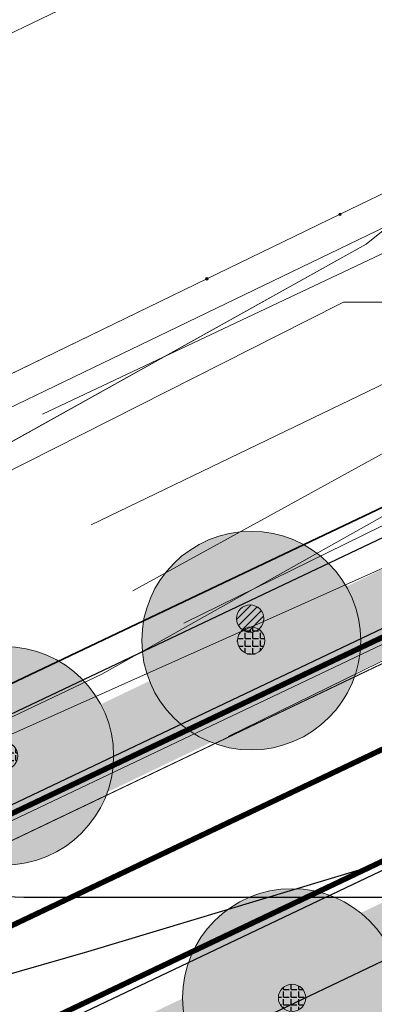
# Model space of a CAD drawing. Header units: metres. Extents: x 163628 to 167855, y 402678 to 405435.
# Tile 206 of 256: x 165168.92 to 165175.4, y 403742.65 to 403760.67. Entities that reach past the tile are written whole.
import ezdxf

# ---------------------------------------------------------------- set-up
doc = ezdxf.new("R2010")
doc.units = ezdxf.units.M
doc.linetypes.add('X-CA190022.004-UO-DWM_Snelfietsroute$0$1-2', pattern=[3, 0, -2, 1])
doc.layers.get('0').update_dxf_attribs({"lineweight": 25})
for name, color, linetype, lineweight in [('X-CA190022.004-UO-BGT_Ondergrond$0$GE_251_SPRTrein_as_Lijn_GEM', 253, 'Continuous', 9), ('X-CA190022.004-UO-BGT_Ondergrond$0$GE_316_WGDFietspad_Vlak_GEM', 253, 'Continuous', 9), ('X-CA190022.004-UO-BGT_Ondergrond$0$GE_367_OWGBerm_groenvoorziening_grasenk_GEM', 253, 'Continuous', 9), ('X-CA190022.004-UO-BGT_Ondergrond$0$GE_479_BTDGroenvoorziening_grasenkruida_GEM', 253, 'Continuous', 9), ('X-CA190022.004-UO-BGT_Ondergrond$0$GE_523_WTDGreppel_drogesloot_Vlak_GEM', 253, 'Continuous', 9), ('X-CA190022.004-UO-DTM inmeting$0$B-WE-GR-BOOM-S', 246, 'Continuous', 0), ('X-CA190022.004-UO-DTM inmeting$0$B-WE-GW-TALUD_KRUIN-G', 246, 'Continuous', 0), ('X-CA190022.004-UO-DTM inmeting$0$B-WE-GW-WATERGANG_BODEM-G', 246, 'Continuous', 0), ('X-CA190022.004-UO-DTM inmeting$0$B-WE-VH-VERHARDING_ASFALT-G', 246, 'Continuous', 0), ('X-CA190022.004-UO-DWM_Beplanting$0$B-WE-GR-BOOM-S AFKOMSTIG UIT BGT', 252, 'Continuous', 0), ('X-CA190022.004-UO-DWM_Snelfietsroute$0$N-WE-GW-BERM-G', 125, 'Continuous', 25), ('X-CA190022.004-UO-DWM_Snelfietsroute$0$N-WE-VH-KANTVERHARDING-G', 125, 'Continuous', 25), ('X-CA190022.004-UO-DWM_Snelfietsroute$0$N-WE-VW-MARKERING_LANGS_STREEP_12-G', 7, 'X-CA190022.004-UO-DWM_Snelfietsroute$0$1-2', 35), ('X-CA190022.004-UO-DWM_Snelfietsroute$0$N-WE-VW-MARKERING_LANGS_STREEP_DOORGETROKKEN_010-G', 125, 'Continuous', 25), ('X-CA190022.004-UO-GZM_Werkgrens_v0.1$0$N-WE-KG-GRENS_SYSTEEMGRENS-G', 7, 'X-CA190022.004-UO-GZM_Werkgrens_v0.1$0$KG-OG', 35), ('X-CA190022.004-UO-KAD_Percelen$0$B-WE-KG-GRENS_PERCEEL-GV', 150, 'Continuous', 9), ('X-CA190022.004-UO-WHM_Riolering gemeente - drukleidingen_v0.1$0$Riool_onder_druk_asbestcement_leidingen_450_hgml', 214, 'X-CA190022.004-UO-WHM_Riolering gemeente - drukleidingen_v0.1$0$1-200 PERSLEIDING', 25), ('X-CA190022.004-UO-WHM_Riolering gemeente - drukleidingen_v0.1$0$Riool_onder_druk_pvc_leidingen_400_hgml', 214, 'X-CA190022.004-UO-WHM_Riolering gemeente - drukleidingen_v0.1$0$1-200 PERSLEIDING', 25)]:
    doc.layers.add(name, color=color, linetype=linetype, lineweight=lineweight)
doc.layers.add('X-CA190022.004-UO-DTM inmeting$0$X-XX-AL-MEETPUNT-S', color=246, linetype='Continuous', lineweight=0, plot=False)
doc.layers.add('X-CA190022.004-UO-DWM_Beplanting$0$B-WE-GR-BOOM-S AFKOMSTIG UIT BOMENBESTAND GEMEENTE', color=252, linetype='Continuous')
doc.layers.add('X-CA190022.004-UO-DWM_Beplanting$0$N-GV-GR-GRAS-A-200', color=7, linetype='Continuous')
for name, color, linetype, lineweight, transparency in [('X-CA190022.004-UO-KL_Wenstracé_v0.3$0$N-WE-KL-TRACE_WENSTRACE-G 1.5m', 24, 'Continuous', 35, 0.6), ('X-CA190022.004-UO-KLIC$0$B-OI-KL-DATA_KPN_0000546663_VECT_19O042616-G', 42, 'X-CA190022.004-UO-KLIC$0$1-200 TELEFONIE-KPN', 0, 0.25), ('X-CA190022.004-UO-KLIC$0$B-OI-KL-DATA_ZIGGO BV_0000546674_VECT_19O042616-G', 42, 'X-CA190022.004-UO-KLIC$0$1-200 ZIGGO', 0, 0.25), ('X-CA190022.004-UO-KLIC$0$B-WE-KL-ET_MS-G', 42, 'X-CA190022.004-UO-KLIC$0$1-200 MIDDENSPANNING', 0, 0.25), ('X-CA190022.004-UO-KLIC$0$B-WE-KL-ET_MS_HULPSTUK-S', 42, 'X-CA190022.004-UO-KLIC$0$1-200 MIDDENSPANNING', 0, 0.25)]:
    doc.layers.add(name, color=color, linetype=linetype, lineweight=lineweight, transparency=transparency)
doc.styles.add('X-CA190022.004-UO-KLIC$0$NLCS-ISO', font='NLCS-ISO.ttf')
doc.styles.add('X-CA190022.004-UO-WHM_Riolering gemeente - drukleidingen_v0.1$0$NLCS-ISO', font='NLCS-ISO.ttf')
doc.linetypes.add('X-CA190022.004-UO-GZM_Werkgrens_v0.1$0$KG-OG', pattern='A,5.5,-1.5,[2,NLCS.SHX,S=0.5,R=0,X=0,Y=0],-1.5', length=8.5)
doc.linetypes.add('X-CA190022.004-UO-KLIC$0$1-200 MIDDENSPANNING', pattern='A,1.5,-0.6,["MS",X-CA190022.004-UO-KLIC$0$NLCS-ISO,S=0.24,R=0,X=-0.5,Y=-0.12],-0.05', length=2.15)
doc.linetypes.add('X-CA190022.004-UO-KLIC$0$1-200 TELEFONIE-KPN', pattern='A,1.5,-0.6,["KPN",X-CA190022.004-UO-KLIC$0$NLCS-ISO,S=0.24,R=0,X=-0.5,Y=-0.12],-0.3', length=2.4)
doc.linetypes.add('X-CA190022.004-UO-KLIC$0$1-200 ZIGGO', pattern='A,1.5,-0.6,["ZIGGO",X-CA190022.004-UO-KLIC$0$NLCS-ISO,S=0.24,R=0,X=-0.5,Y=-0.12],-0.5', length=2.6)
doc.linetypes.add('X-CA190022.004-UO-WHM_Riolering gemeente - drukleidingen_v0.1$0$1-200 PERSLEIDING', pattern='A,1.5,-0.6,["PERS",X-CA190022.004-UO-WHM_Riolering gemeente - drukleidingen_v0.1$0$NLCS-ISO,S=0.24,R=0,X=-0.5,Y=-0.12],-0.65', length=2.75)

# ---------------------------------------------------------------- blocks, each defined once
blk = doc.blocks.new('X-CA190022.004-UO-DTM inmeting$0$punt')
at = {"color": 0, "lineweight": -2}
blk.add_line((0, 0), (0, 0), dxfattribs=at)
blk = doc.blocks.new('X-CA190022.004-UO-DTM inmeting$0$boom')
h = blk.add_hatch()
h.set_pattern_fill('ANSI31', color=256, scale=0.13)
h.paths.add_polyline_path([(-1, 0, 1), (1, 0, 1)])
blk.add_circle((0, 0), 1)
blk = doc.blocks.new('X-CA190022.004-UO-KLIC$0$SKL-WTB_HULP_MOF-SO')
at = {"linetype": 'ByBlock', "lineweight": 18}
h = blk.add_hatch(color=0, dxfattribs=at)
h.dxf.hatch_style = 1
h.paths.add_polyline_path([(-0.5625, 0, 1), (0.5625, 0, 1)])
at = {"color": 0, "linetype": 'ByBlock', "lineweight": 18}
blk.add_circle((0, 0), 0.5625, dxfattribs=at)
at = {"color": 0, "linetype": 'ByBlock', "lineweight": 18, "style": 'X-CA190022.004-UO-KLIC$0$NLCS-ISO', "flags": 1}
for tag, p in [('TYPE', (1.5, 0)), ('OMSCHRIJVING', (1.5, -3)), ('LABEL', (1.5, -1.5))]:
    blk.add_attdef(tag, p, '', height=1, dxfattribs=at)
blk = doc.blocks.new('X-CA190022.004-UO-DWM_Beplanting$0$SGR-BOOM_01-SO')
at = {"linetype": 'ByBlock', "lineweight": 18}
h = blk.add_hatch(color=0, dxfattribs=at)
h.dxf.hatch_style = 1
edge = h.paths.add_edge_path()
edge.add_arc((0, 0), 0.25, 0, 360)
at = {"color": 0, "linetype": 'ByBlock', "lineweight": 18}
for radius in [2, 0.25]:
    blk.add_circle((0, 0), radius, dxfattribs=at)
blk = doc.blocks.new('X-CA190022.004-UO-DWM_Beplanting$0$IMGEOBoom')
at = {"transparency": 33554457}
h = blk.add_hatch(color=256, dxfattribs=at)
h.dxf.hatch_style = 1
edge = h.paths.add_edge_path()
edge.add_arc((0, 0), 100, 0, 360)
edge = h.paths.add_edge_path(flags=17)
edge.add_arc((0, 0), 12.5, 0, 360)
h = blk.add_hatch()
h.set_pattern_fill('ANGLE', color=256)
h.set_pattern_definition([(0, (0, 0), (0, 6.985), [5.08, -1.905]), (90, (0, 0), (-6.985, 4e-16), [5.08, -1.905])])
edge = h.paths.add_edge_path(flags=17)
edge.add_arc((0, 0), 12.5, 0, 360)
at = {"layer": 'X-CA190022.004-UO-DWM_Beplanting$0$N-GV-GR-GRAS-A-200'}
h = blk.add_hatch(color=256, dxfattribs=at)
h.dxf.hatch_style = 1
edge = h.paths.add_edge_path(flags=17)
edge.add_arc((0, 0), 12.5, 0, 360)
at = {"xscale": 50, "yscale": 50, "zscale": 50}
blk.add_blockref('X-CA190022.004-UO-DWM_Beplanting$0$SGR-BOOM_01-SO', (0, 0), dxfattribs=at)

msp = doc.modelspace()

# ---------------------------------------------------------------- linework, layer by layer
at = {"layer": 'X-CA190022.004-UO-BGT_Ondergrond$0$GE_251_SPRTrein_as_Lijn_GEM'}
msp.add_line((164922.966, 403642.107), (165181.36, 403766.492), dxfattribs=at)
at = {"layer": 'X-CA190022.004-UO-BGT_Ondergrond$0$GE_316_WGDFietspad_Vlak_GEM', "flags": 128}
msp.add_lwpolyline([(165185.719, 403749.815), (165184.231, 403749.24), (165122.291, 403719.73), (165053.915, 403686.762), (165052.461, 403689.781), (165132.711, 403728.4), (165183.831, 403752.85), (165184.537, 403753.109), (165185.821, 403753.58), (165186.921, 403750.28), (165185.719, 403749.815)], dxfattribs=at)
at = {"layer": 'X-CA190022.004-UO-BGT_Ondergrond$0$GE_367_OWGBerm_groenvoorziening_grasenk_GEM', "flags": 128}
for points in [[(164932.953, 403634.789), (165023.639, 403678.975), (165070.999, 403701.067), (165132.581, 403730.701), (165170.417, 403748.692), (165184.73, 403756.741), (165185.637, 403754.111), (165184.335, 403753.662), (165184.537, 403753.109)], [(165184.537, 403753.109), (165183.831, 403752.85), (165132.711, 403728.4), (165052.461, 403689.781), (164928.718, 403630.232), (164889.73, 403611.47), (164818.92, 403577.18), (164816.029, 403574.659)], [(165122.937, 403717.713), (165094.402, 403704.045), (165032.278, 403674.165), (165005.531, 403661.522), (164948.23, 403634.27), (164926.832, 403623.885), (164907.381, 403614.3), (164900.508, 403610.843), (164898.003, 403609.583), (164897.083, 403611.142), (164930.224, 403627.122), (165053.915, 403686.762), (165122.291, 403719.73), (165184.231, 403749.24), (165185.719, 403749.815), (165185.922, 403749.29), (165187.126, 403749.813), (165187.419, 403749.59), (165190.069, 403745.923), (165187.491, 403745.125), (165175.482, 403740.948), (165156.764, 403733.73), (165124.503, 403718.459), (165122.937, 403717.713)]]:
    msp.add_lwpolyline(points, dxfattribs=at)
at = {"layer": 'X-CA190022.004-UO-BGT_Ondergrond$0$GE_479_BTDGroenvoorziening_grasenkruida_GEM', "flags": 128}
msp.add_lwpolyline([(165142.593, 403752.369), (165152.071, 403757.191), (165161.607, 403761.585), (165168.572, 403764.795), (165180.341, 403769.32), (165175.251, 403766.89), (165175.461, 403766.52), (165180.027, 403768.68), (165183.301, 403762.34), (165178.531, 403759.99), (165178.711, 403759.59), (165179.499, 403759.977), (165175.248, 403756.565), (165165.796, 403751.286), (165153.183, 403744.785), (165140.863, 403739.379)], dxfattribs=at)
at = {"layer": 'X-CA190022.004-UO-BGT_Ondergrond$0$GE_523_WTDGreppel_drogesloot_Vlak_GEM', "flags": 128}
for points in [[(164928.788, 403636.728), (164947.527, 403646.174), (164964.98, 403654.785), (164980.948, 403662.403), (165001.831, 403672.039), (165024.063, 403683.223), (165040.311, 403690.831), (165057.968, 403699.568), (165073.422, 403707.311), (165091.545, 403716.181), (165105.59, 403722.447), (165111.056, 403725.266), (165126.643, 403733.456), (165140.863, 403739.379), (165153.183, 403744.785), (165165.796, 403751.286), (165175.248, 403756.565), (165179.499, 403759.977), (165183.018, 403761.706), (165184.73, 403756.741)], [(165184.73, 403756.741), (165170.417, 403748.692), (165132.581, 403730.701), (165070.999, 403701.067), (165023.639, 403678.975), (164932.953, 403634.789)]]:
    msp.add_lwpolyline(points, dxfattribs=at)
at = {"layer": 'X-CA190022.004-UO-DTM inmeting$0$B-WE-GW-TALUD_KRUIN-G'}
for points in [[(165169.333, 403753.451, 9.721), (165175.612, 403756.419, 9.53), (165177.283, 403757.142, 9.356), (165178.566, 403759.449, 9.428)], [(165184.233, 403753.625, 8.976), (165182.177, 403754.395, 8.756), (165179.141, 403753.176, 8.877), (165171.917, 403749.625, 8.854)]]:
    msp.add_polyline3d(points, dxfattribs=at)
at = {"layer": 'X-CA190022.004-UO-DTM inmeting$0$B-WE-GW-WATERGANG_BODEM-G'}
for points in [[(165170.22, 403751.424, 8.403), (165176.806, 403754.602, 8.245), (165181.557, 403756.858, 8.22), (165183.919, 403758.001, 8.192), (165185.718, 403758.888, 7.816), (165185.534, 403760.683, 7.684), (165184.966, 403762.553, 7.548)], [(165170.981, 403750.214, 8.437), (165177.258, 403753.67, 8.285), (165181.847, 403755.579, 8.119), (165185.217, 403756.44, 8.141), (165187.213, 403756.235, 7.656), (165188.152, 403755.404, 7.526), (165188.541, 403754.895, 7.431)]]:
    msp.add_polyline3d(points, dxfattribs=at)
at = {"layer": 'X-CA190022.004-UO-DTM inmeting$0$B-WE-VH-VERHARDING_ASFALT-G'}
msp.add_polyline3d([(165184.808, 403753.349, 9.208), (165180.069, 403751.157, 9.107), (165172.723, 403747.553, 9.076)], dxfattribs=at)
at = {"layer": 'X-CA190022.004-UO-DWM_Snelfietsroute$0$N-WE-GW-BERM-G', "flags": 128}
for points in [[(164803.319, 403564.007), (164805.339, 403565.519, 0.087199), (164810.434, 403570.944, -0.136189), (164821.894, 403580.995), (164894.694, 403616.096), (164927.835, 403632.076), (165051.526, 403691.716), (165119.914, 403724.69), (165177.266, 403752.014, -0.027628), (165180.178, 403753.209), (165185.509, 403754.477)], [(164807.522, 403558.409), (164809.535, 403559.916, 0.087199), (164816.289, 403567.107, -0.136189), (164824.934, 403574.689), (164897.734, 403609.791), (164930.876, 403625.771), (165054.566, 403685.411), (165122.939, 403718.377), (165180.277, 403745.695, -0.027628), (165182.474, 403746.596), (165187.245, 403749.496)]]:
    msp.add_lwpolyline(points, format="xyb", dxfattribs=at)
at = {"layer": 'X-CA190022.004-UO-DWM_Snelfietsroute$0$N-WE-VH-KANTVERHARDING-G', "flags": 128}
for points in [[(164809.216, 403566.982, 0.043517), (164811.688, 403570.122, -0.136189), (164822.545, 403579.644), (164895.346, 403614.745), (164928.487, 403630.725), (165052.178, 403690.365), (165120.562, 403723.337), (165177.912, 403750.66, -0.027628), (165180.67, 403751.792), (165185.737, 403753.551)], [(165165.479, 403740.306), (165179.632, 403747.049, -0.027628), (165181.982, 403748.013), (165187.049, 403749.772)]]:
    msp.add_lwpolyline(points, format="xyb", dxfattribs=at)
at = {"layer": 'X-CA190022.004-UO-DWM_Snelfietsroute$0$N-WE-VW-MARKERING_LANGS_STREEP_12-G', "linetype": 'X-CA190022.004-UO-DWM_Snelfietsroute$0$1-2', "const_width": 0.1, "flags": 128}
msp.add_lwpolyline([(164831.945, 403581.956), (164896.214, 403612.944), (164929.355, 403628.924), (165053.046, 403688.564), (165121.427, 403721.534), (165178.772, 403748.854, -0.027628), (165181.326, 403749.902), (165186.393, 403751.662)], format="xyb", dxfattribs=at)
at = {"layer": 'X-CA190022.004-UO-DWM_Snelfietsroute$0$N-WE-VW-MARKERING_LANGS_STREEP_DOORGETROKKEN_010-G', "const_width": 0.1, "flags": 128}
for points in [[(164809.326, 403566.88, 0.043517), (164811.814, 403570.04, -0.136189), (164822.61, 403579.508), (164895.411, 403614.61), (164928.552, 403630.59), (165052.243, 403690.23), (165120.627, 403723.202), (165177.976, 403750.525, -0.027628), (165180.719, 403751.65), (165185.787, 403753.409)], [(164812.023, 403564.347, 0.043517), (164814.909, 403568.012, -0.136189), (164824.217, 403576.176), (164897.018, 403611.277), (164930.159, 403627.257), (165053.85, 403686.897), (165122.226, 403719.865), (165179.567, 403747.184, -0.027628), (165181.933, 403748.155), (165187, 403749.914)]]:
    msp.add_lwpolyline(points, format="xyb", dxfattribs=at)
at = {"layer": 'X-CA190022.004-UO-GZM_Werkgrens_v0.1$0$N-WE-KG-GRENS_SYSTEEMGRENS-G', "ltscale": 0.2, "flags": 128}
msp.add_lwpolyline([(164202.447, 403276.261, -0.007014), (164204.684, 403278.194), (164207.732, 403280.631), (164216.351, 403287.471), (164219.004, 403289.434), (164219.375, 403289.729), (164237.184, 403303.185), (164244.587, 403308.605), (164248.73, 403311.638), (164253.977, 403315.367), (164261.175, 403320.48), (164269.682, 403326.324), (164277.478, 403331.538), (164300.139, 403346.153), (164322.964, 403359.926), (164334.073, 403366.292), (164351.665, 403375.797), (164373.742, 403387.55), (164399.95, 403400.464), (164429.28, 403414.743), (164430.124, 403415.141), (164430.948, 403415.506), (164431.777, 403415.846), (164432.615, 403416.161), (164433.462, 403416.453), (164434.316, 403416.72), (164435.176, 403416.962), (164436.043, 403417.179), (164436.306, 403417.259, -0.099821), (164451.982, 403417.179, 0.131087), (164471.53, 403420.948), (164482.533, 403426.243), (164490.693, 403418.8), (164492.586, 403419.707), (164495.404, 403416.53, -0.0101), (164498.074, 403413.536), (164499.385, 403412.005), (164502.276, 403408.653), (164509.274, 403412.948), (164511.768, 403416.461), (164509.186, 403420.201, -0.175036), (164509.321, 403422.135, -0.180129), (164510.517, 403423.431), (164518.825, 403427.315), (164545.03, 403439.927), (164571.695, 403452.754), (164577.955, 403456.064), (164591.472, 403464.142), (164595.446, 403466.159), (164599.431, 403468.182), (164600.854, 403468.863), (164605.94, 403471.242), (164622.016, 403477.758), (164627.273, 403479.889), (164631.947, 403481.905), (164633.267, 403482.539, 0.084778), (164642.609, 403485.38), (164759.332, 403541.386), (164770.974, 403544.815), (164773.272, 403545.397), (164787.887, 403542.29), (164789.899, 403542.38), (164793.252, 403543.048), (164800.24, 403546.814), (164803.671, 403549.366), (164804.774, 403550.36), (164806.983, 403547.387), (164807.907, 403546.199), (164811.87, 403549.281), (164810.953, 403550.46), (164809.512, 403552.406), (164808.343, 403553.575), (164810.024, 403555.089), (164807.827, 403558.012), (164809.834, 403559.516, 0.087199), (164816.707, 403566.833, -0.136189), (164825.151, 403574.239), (164897.952, 403609.34), (164931.093, 403625.32), (165054.784, 403684.96), (165123.155, 403717.926), (165148.566, 403730.033), (165175.654, 403740.478), (165188.146, 403744.824), (165187.632, 403748.092), (165185.258, 403754.932), (165180.038, 403753.689, 0.027846), (165177.051, 403752.466), (165119.698, 403725.141), (165051.309, 403692.167), (164927.618, 403632.527), (164894.477, 403616.547), (164821.676, 403581.445, 0.136189), (164810.016, 403571.218, -0.087199), (164805.039, 403565.919), (164803.02, 403564.408), (164799.415, 403569.204), (164798.615, 403568.604), (164797.815, 403568.006), (164797.216, 403568.806), (164793.371, 403565.926), (164793.97, 403565.126), (164792.376, 403563.932), (164795.885, 403559.064, -0.201548), (164780.097, 403554.057, 0.075656), (164771.169, 403553.982, -0.009755), (164764.075, 403552.536), (164754.286, 403547.799), (164747.474, 403544.606), (164708.34, 403525.583), (164686.218, 403515.365), (164675.148, 403509.865), (164663.524, 403504.258), (164644.327, 403495.071), (164639.493, 403492.723), (164638.201, 403492.127, -0.201818), (164621.846, 403491.8, 0.209498), (164598.58, 403490.973), (164556.157, 403470.566), (164536.299, 403461.008), (164516.318, 403451.408), (164508.232, 403447.512), (164500.187, 403443.642), (164497.203, 403443.008), (164495.09, 403442.274, 0.130794), (164492.913, 403444.811), (164488.435, 403447.885), (164494.899, 403449.835), (164490.315, 403452.233), (164484.484, 403450.597, -0.076427), (164479.748, 403454.723), (164478.799, 403455.857), (164474.918, 403452.962), (164457.343, 403473.566), (164451.257, 403468.374), (164465.519, 403451.653, -0.484297), (164464.817, 403448.113), (164461.416, 403446.394), (164463.893, 403441.77), (164464.916, 403439.614), (164433.017, 403424.683, 0.05166), (164425.3, 403421.703), (164396.431, 403407.648), (164370.094, 403394.67), (164347.884, 403382.848), (164330.182, 403373.283), (164318.908, 403366.822), (164295.903, 403352.941), (164273.086, 403338.225), (164265.193, 403332.947), (164256.594, 403327.039), (164249.344, 403321.888), (164244.05, 403318.127), (164239.86, 403315.06), (164232.409, 403309.604), (164214.476, 403296.054), (164201.289, 403285.589, 0.012131), (164197.414, 403282.357)], format="xyb", close=True, dxfattribs=at)
at = {"layer": 'X-CA190022.004-UO-KAD_Percelen$0$B-WE-KG-GRENS_PERCEEL-GV', "flags": 128}
for points in [[(164887.38, 403633.726), (164893.326, 403621.049), (164934.06, 403640.745), (165078.673, 403710.073), (165184.133, 403761.004), (165184.269, 403760.722), (165202.993, 403769.772), (165202.86, 403770.048), (165203.794, 403770.499), (165198.984, 403783.721), (165196.768, 403782.65), (165197.597, 403780.936), (165178.874, 403771.886), (165178.044, 403773.604), (165072.609, 403722.691), (164927.988, 403653.361)], [(164893.326, 403621.049), (164894.973, 403617.537), (164934.976, 403636.621), (164979.678, 403658.296), (165027.357, 403681.153), (165069.929, 403701.778), (165110.237, 403720.92), (165149.076, 403738.774), (165179.629, 403752.458), (165184.131, 403754.492), (165206.02, 403764.38), (165203.794, 403770.499), (165202.86, 403770.048), (165202.993, 403769.772), (165184.269, 403760.722), (165184.133, 403761.004), (165078.673, 403710.073), (164934.06, 403640.745)], [(164894.973, 403617.537), (164900.08, 403610.457), (165123.49, 403718.122), (165153.465, 403732.522), (165174.034, 403740.54), (165187.387, 403745.159), (165184.131, 403754.492), (165179.629, 403752.458), (165149.076, 403738.774), (165110.237, 403720.92), (165069.929, 403701.778), (165027.357, 403681.153), (164979.678, 403658.296), (164934.976, 403636.621)]]:
    msp.add_lwpolyline(points, close=True, dxfattribs=at)
at = {"layer": 'X-CA190022.004-UO-KL_Wenstracé_v0.3$0$N-WE-KL-TRACE_WENSTRACE-G 1.5m', "lineweight": 18, "ltscale": 0.2, "const_width": 1.5}
for points in [[(164803.14, 403562.936), (164805.788, 403564.919, 0.080818), (164810.746, 403570.065, -0.128794), (164821.418, 403579.223), (164890.74, 403612.966, -0.001476), (164943.908, 403638.652), (165110.153, 403718.363, 0.00021), (165117.714, 403721.992), (165181.815, 403752.793, -0.028459), (165184.733, 403753.996), (165185.575, 403754.289)], [(164806.445, 403558.539), (164809.085, 403560.516, 0.080818), (164815.268, 403566.935, -0.128794), (164823.826, 403574.278), (164893.148, 403608.021, -0.001476), (164946.286, 403633.693), (165112.531, 403713.403, 0.00021), (165120.096, 403717.035), (165184.197, 403747.836, -0.028459), (165186.536, 403748.8), (165187.385, 403749.095)]]:
    msp.add_lwpolyline(points, format="xyb", dxfattribs=at)
at = {"layer": 'X-CA190022.004-UO-KLIC$0$B-OI-KL-DATA_KPN_0000546663_VECT_19O042616-G', "flags": 128}
msp.add_lwpolyline([(165202.5, 403766.5), (165180.5, 403755.5), (165174.833, 403755.5), (165174.167, 403755.167), (165151.833, 403743.833), (165111.5, 403724.833), (165066.833, 403704.167), (165052.833, 403697.167), (164830.833, 403589.833), (164802.167, 403576.167), (164800.833, 403576.167)], dxfattribs=at)
at = {"layer": 'X-CA190022.004-UO-KLIC$0$B-OI-KL-DATA_ZIGGO BV_0000546674_VECT_19O042616-G', "flags": 128}
msp.add_lwpolyline([(165183.167, 403752.167), (165181.833, 403752.167), (165177.5, 403750.167), (165066.833, 403697.5), (165031.5, 403680.167), (164863.167, 403598.833), (164841.833, 403588.833), (164825.5, 403581.5), (164822.5, 403579.833), (164818.5, 403577.167), (164814.833, 403573.5), (164813.167, 403571.167), (164810.167, 403563.5), (164809.167, 403561.833), (164807.833, 403560.167), (164806.167, 403559.167), (164805.5, 403559.167)], dxfattribs=at)
at = {"layer": 'X-CA190022.004-UO-KLIC$0$B-WE-KL-ET_MS-G', "linetype": 'X-CA190022.004-UO-KLIC$0$1-200 MIDDENSPANNING'}
for points in [[(165189.787, 403734.487), (165187.977, 403740.015), (165186.218, 403745.387), (165185.902, 403746.353), (165185.578, 403747.293), (165184.747, 403749.705), (165184.736, 403749.736), (165184.64, 403750.015), (165183.594, 403753.041), (165182.764, 403754.623), (165181.475, 403755.196), (165181.245, 403755.11), (165180.404, 403754.686), (165178.854, 403753.904), (165178.564, 403753.885), (165178.349, 403754.08), (165176.815, 403757.402), (165176.463, 403757.724), (165175.986, 403757.699), (165174.771, 403757.109), (165173.532, 403756.508), (165172.337, 403755.928), (165168.478, 403754.055), (165167.664, 403753.66)], [(165168.478, 403754.055), (165172.337, 403755.928), (165173.532, 403756.508), (165174.771, 403757.109), (165175.986, 403757.699), (165176.463, 403757.724), (165176.815, 403757.402), (165178.349, 403754.08), (165178.564, 403753.885), (165178.854, 403753.904), (165180.404, 403754.686), (165181.245, 403755.11), (165181.475, 403755.196), (165182.764, 403754.623), (165183.594, 403753.041), (165184.64, 403750.015), (165184.736, 403749.736), (165184.747, 403749.705), (165185.578, 403747.293), (165185.902, 403746.353), (165186.218, 403745.387), (165187.977, 403740.015), (165189.787, 403734.487)], [(165189.787, 403734.487), (165187.977, 403740.015), (165186.218, 403745.387), (165185.902, 403746.353), (165185.578, 403747.293), (165184.747, 403749.705), (165184.736, 403749.736), (165184.64, 403750.015), (165183.594, 403753.041), (165182.764, 403754.623), (165181.475, 403755.196), (165181.245, 403755.11), (165180.404, 403754.686), (165178.854, 403753.904), (165178.564, 403753.885), (165178.349, 403754.08), (165176.815, 403757.402), (165176.463, 403757.724), (165175.986, 403757.699), (165174.771, 403757.109), (165173.532, 403756.508), (165172.337, 403755.928), (165168.478, 403754.055)], [(165175.986, 403757.699), (165174.771, 403757.109), (165173.532, 403756.508), (165172.337, 403755.928), (165168.478, 403754.055)], [(165175.986, 403757.699), (165174.771, 403757.109), (165173.532, 403756.508), (165172.337, 403755.928), (165168.478, 403754.055)], [(165168.478, 403754.055), (165172.337, 403755.928), (165173.532, 403756.508), (165174.771, 403757.109), (165175.986, 403757.699)], [(165172.337, 403755.928), (165173.532, 403756.508), (165174.771, 403757.109), (165175.986, 403757.699), (165176.463, 403757.724), (165176.815, 403757.402), (165178.349, 403754.08), (165178.564, 403753.885), (165178.854, 403753.904), (165180.404, 403754.686), (165181.245, 403755.11), (165181.475, 403755.196), (165182.764, 403754.623), (165183.594, 403753.041), (165184.64, 403750.015), (165184.736, 403749.736), (165184.747, 403749.705), (165185.578, 403747.293), (165185.902, 403746.353), (165186.218, 403745.387), (165187.977, 403740.015), (165189.787, 403734.487)], [(165174.771, 403757.109), (165175.986, 403757.699), (165176.463, 403757.724), (165176.815, 403757.402), (165178.349, 403754.08), (165178.564, 403753.885), (165178.854, 403753.904), (165180.404, 403754.686), (165181.245, 403755.11), (165181.475, 403755.196), (165182.764, 403754.623), (165183.594, 403753.041), (165184.64, 403750.015), (165184.736, 403749.736), (165184.747, 403749.705), (165185.578, 403747.293), (165185.902, 403746.353), (165186.218, 403745.387), (165187.977, 403740.015), (165189.787, 403734.487)], [(164876.381, 403613.862), (164917.018, 403633.418), (164973.096, 403660.405), (165006.05, 403676.264), (165031.814, 403688.668), (165108.041, 403725.367), (165160.002, 403749.94), (165162.338, 403751.074), (165166.684, 403753.184), (165167.664, 403753.66), (165168.478, 403754.055), (165172.337, 403755.928), (165173.532, 403756.508), (165174.771, 403757.109)]]:
    msp.add_lwpolyline(points, dxfattribs=at)
at = {"layer": 'X-CA190022.004-UO-WHM_Riolering gemeente - drukleidingen_v0.1$0$Riool_onder_druk_asbestcement_leidingen_450_hgml', "flags": 128}
for points in [[(165170.16, 403743.616), (165181.856, 403747.136), (165229.44, 403758.496), (165239.648, 403760.96), (165307.024, 403795.616), (165360.992, 403823.392), (165373.264, 403829.664), (165433.76, 403858.944), (165455.888, 403869.6), (165469.696, 403875.968), (165474.048, 403878.368), (165476.992, 403880), (165486.816, 403884.736), (165487.392, 403885.024), (165487.952, 403885.312), (165488.288, 403885.664), (165488.608, 403886.208), (165489.248, 403888.192), (165489.264, 403888.512), (165489.168, 403888.992), (165488.816, 403889.824), (165472.64, 403923.808), (165472.544, 403924.032), (165472.512, 403924.128), (165472.528, 403924.288), (165472.608, 403924.448), (165472.688, 403924.544), (165472.784, 403924.64), (165485.632, 403930.944), (165492.256, 403934.208), (165495.44, 403935.744), (165497.184, 403937.408), (165500.289, 403940.513)], [(164813.584, 403558.944), (164814.128, 403566.048), (164814.704, 403568.352), (164815.104, 403570.144), (164815.456, 403571.872), (164816.576, 403573.088), (164828.224, 403581.824), (164832.944, 403585.184), (164847.568, 403592.384), (164899.392, 403617.984), (164916.704, 403626.528), (164939.712, 403637.568), (164958.704, 403646.976), (164976.016, 403655.296), (165007.456, 403670.272), (165028.672, 403680.896), (165081.664, 403706.144), (165110.96, 403719.424), (165124.224, 403725.28), (165144.064, 403734.56), (165150.816, 403737.728), (165155.504, 403739.232), (165165.376, 403742.24), (165170.16, 403743.616)]]:
    msp.add_lwpolyline(points, dxfattribs=at)
at = {"layer": 'X-CA190022.004-UO-WHM_Riolering gemeente - drukleidingen_v0.1$0$Riool_onder_druk_pvc_leidingen_400_hgml', "flags": 128}
msp.add_lwpolyline([(165166.528, 403744.704), (165168.992, 403744.608), (165175.28, 403744.608), (165183.344, 403744.608), (165188.496, 403746.24), (165189.536, 403746.496), (165191.744, 403747.296), (165205.024, 403752.256), (165207.648, 403753.216), (165209.552, 403753.952), (165210.976, 403754.752), (165213.632, 403756.064), (165217.536, 403757.984), (165256.784, 403777.12), (165326.016, 403810.912), (165391.888, 403843.04), (165425.184, 403859.296), (165470.064, 403881.216), (165482.096, 403887.072), (165483.696, 403887.84), (165483.808, 403887.936), (165483.904, 403888.032), (165483.936, 403888.096), (165483.984, 403888.256), (165483.984, 403888.416), (165483.968, 403888.544), (165483.392, 403889.76), (165482.976, 403891.744), (165482.784, 403892.736), (165482.528, 403893.952), (165479.776, 403899.648), (165478.256, 403902.816), (165473.088, 403913.536), (165469.136, 403921.76), (165466.096, 403928.032), (165466.016, 403928.224), (165466, 403928.32), (165466, 403928.48), (165466.032, 403928.576), (165466.112, 403928.704), (165466.224, 403928.832), (165466.4, 403928.928), (165466.816, 403929.152), (165474.512, 403932.864), (165482.72, 403936.384), (165488.784, 403938.976), (165491.696, 403940.224), (165492.944, 403940.736), (165493.488, 403941.088), (165494.368, 403941.984), (165494.576, 403942.208), (165494.736, 403942.336), (165495.008, 403942.496), (165495.168, 403942.56), (165495.44, 403942.624), (165495.664, 403942.592), (165495.904, 403942.56), (165496.24, 403942.464), (165496.592, 403942.208), (165497.344, 403941.44), (165498.544, 403940.224), (165501.984, 403941.6)], dxfattribs=at)

# ---------------------------------------------------------------- block references
at = {"layer": 'X-CA190022.004-UO-DTM inmeting$0$B-WE-GR-BOOM-S', "linetype": 'ByBlock', "lineweight": -2, "xscale": 0.25, "yscale": 0.25, "zscale": 0.25}
msp.add_blockref('X-CA190022.004-UO-DTM inmeting$0$boom', (165173.127, 403749.708, 9.074), dxfattribs=at)
at = {"layer": 'X-CA190022.004-UO-DTM inmeting$0$X-XX-AL-MEETPUNT-S', "linetype": 'ByBlock', "lineweight": -2}
for p in [(165169.333, 403753.451, 9.721), (165170.22, 403751.424, 8.403), (165170.981, 403750.214, 8.437), (165171.917, 403749.625, 8.854), (165172.723, 403747.553, 9.076)]:
    msp.add_blockref('X-CA190022.004-UO-DTM inmeting$0$punt', p, dxfattribs=at)
at = {"layer": 'X-CA190022.004-UO-DWM_Beplanting$0$B-WE-GR-BOOM-S AFKOMSTIG UIT BGT', "xscale": 0.02, "yscale": 0.02, "zscale": 0.02}
for p in [(165173.147, 403749.305), (165168.633, 403747.197), (165173.893, 403742.765)]:
    msp.add_blockref('X-CA190022.004-UO-DWM_Beplanting$0$IMGEOBoom', p, dxfattribs=at)
at = {"layer": 'X-CA190022.004-UO-DWM_Beplanting$0$B-WE-GR-BOOM-S AFKOMSTIG UIT BOMENBESTAND GEMEENTE', "xscale": 0.02, "yscale": 0.02, "zscale": 0.02}
for p in [(165173.147, 403749.305), (165168.633, 403747.197), (165173.893, 403742.765)]:
    msp.add_blockref('X-CA190022.004-UO-DWM_Beplanting$0$IMGEOBoom', p, dxfattribs=at)
at = {"layer": 'X-CA190022.004-UO-KLIC$0$B-WE-KL-ET_MS_HULPSTUK-S', "xscale": 0.04, "yscale": 0.04, "zscale": 0.2}
for p in [(165174.771, 403757.109), (165172.337, 403755.928)]:
    msp.add_blockref('X-CA190022.004-UO-KLIC$0$SKL-WTB_HULP_MOF-SO', p, dxfattribs=at)

doc.saveas('drawing.dxf')
